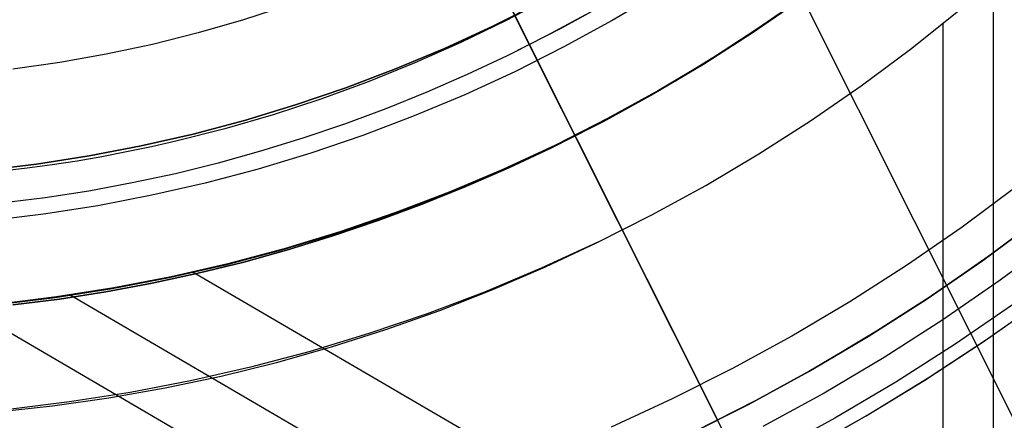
# Model space of a CAD drawing. Header units: millimetres. Extents: x 10802 to 11966, y -167 to 850.
# Tile 44 of 182: x 11388 to 11418, y 430 to 442. Entities that reach past the tile are written whole.
import ezdxf

# ---------------------------------------------------------------- set-up
doc = ezdxf.new("R2010")
doc.units = ezdxf.units.MM
for name, color, linetype in [('1', 7, 'Continuous'), ('color', 7, 'Continuous'), ('luz', 7, 'Continuous')]:
    doc.layers.add(name, color=color, linetype=linetype)

msp = doc.modelspace()

# ---------------------------------------------------------------- linework, layer by layer
at = {"layer": '1', "color": 250, "true_color": 0x111111}
for p, q in [((11417.451, 541.189, 45.792), (11417.451, 424.503, 45.792)), ((11407.491, 442.414, 228.525), (11406.081, 441.578, 228.525)), ((11396.422, 442.034, 98.631), (11395.081, 441.599, 98.631)), ((11402.523, 441.413, 89.131), (11403.941, 442.126, 89.131)), ((11403.941, 442.126, 92.4), (11402.523, 441.413, 92.4)), ((11404.254, 442.28, 95.668), (11402.922, 441.582, 95.668)), ((11405.98, 442.129, 89.131), (11404.566, 441.348, 89.131)), ((11411.687, 442.182, 75.162), (11410.266, 441.201, 75.162)), ((11410.346, 441.279, 64.238), (11411.501, 442.075, 64.238)), ((11411.501, 442.075, 86.085), (11410.346, 441.279, 86.085)), ((11405.284, 441.748, 89.131), (11404.124, 441.123, 89.131)), ((11414.985, 440.726, 61.1), (11416.419, 441.87, 61.1)), ((11395.081, 441.599, 98.631), (11393.726, 441.211, 98.631)), ((11402.922, 441.582, 95.668), (11401.568, 440.928, 95.668)), ((11406.081, 441.578, 228.525), (11404.642, 440.791, 228.525)), ((11415.95, 441.512, 61.1), (11415.95, 427.014, 61.1)), ((11393.726, 441.211, 98.631), (11392.358, 440.869, 98.631)), ((11401.081, 440.749, 89.131), (11402.523, 441.413, 89.131)), ((11402.523, 441.413, 92.4), (11401.081, 440.749, 92.4)), ((11404.566, 441.348, 89.131), (11403.126, 440.616, 89.131)), ((11410.266, 441.201, 75.162), (11408.812, 440.27, 75.162)), ((11409.17, 440.514, 64.238), (11410.346, 441.279, 64.238)), ((11410.346, 441.279, 86.085), (11409.17, 440.514, 86.085)), ((11392.358, 440.869, 98.631), (11390.98, 440.575, 98.631)), ((11401.568, 440.928, 95.668), (11400.194, 440.319, 95.668)), ((11404.124, 441.123, 89.131), (11402.948, 440.53, 89.131)), ((11390.98, 440.575, 98.631), (11389.592, 440.329, 98.631)), ((11399.617, 440.135, 89.131), (11401.081, 440.749, 89.131)), ((11401.081, 440.749, 92.4), (11399.617, 440.135, 92.4)), ((11404.642, 440.791, 228.525), (11403.177, 440.054, 228.525)), ((11413.512, 439.632, 61.1), (11414.985, 440.726, 61.1)), ((11389.592, 440.329, 98.631), (11388.196, 440.131, 98.631)), ((11400.194, 440.319, 95.668), (11398.801, 439.756, 95.668)), ((11402.948, 440.53, 89.131), (11401.756, 439.97, 89.131)), ((11408.812, 440.27, 75.162), (11407.327, 439.39, 75.162)), ((11407.973, 439.782, 64.238), (11409.17, 440.514, 64.238)), ((11409.17, 440.514, 86.085), (11407.973, 439.782, 86.085)), ((11398.133, 439.572, 89.131), (11399.617, 440.135, 89.131)), ((11399.617, 440.135, 92.4), (11398.133, 439.572, 92.4)), ((11403.177, 440.054, 228.525), (11401.688, 439.368, 228.525)), ((11398.801, 439.756, 95.668), (11397.389, 439.239, 95.668)), ((11401.756, 439.97, 89.131), (11400.55, 439.443, 89.131)), ((11406.757, 439.082, 64.238), (11407.973, 439.782, 64.238)), ((11407.973, 439.782, 86.085), (11406.757, 439.082, 86.085)), ((11396.63, 439.061, 89.131), (11398.133, 439.572, 89.131)), ((11398.133, 439.572, 92.4), (11396.63, 439.061, 92.4)), ((11400.55, 439.443, 89.131), (11399.329, 438.95, 89.131)), ((11407.327, 439.39, 75.162), (11405.812, 438.561, 75.162)), ((11412.003, 438.59, 61.1), (11413.512, 439.632, 61.1)), ((11397.389, 439.239, 95.668), (11395.962, 438.77, 95.668)), ((11401.688, 439.368, 228.525), (11400.176, 438.734, 228.525)), ((11395.11, 438.602, 89.131), (11396.63, 439.061, 89.131)), ((11396.63, 439.061, 92.4), (11395.11, 438.602, 92.4)), ((11399.329, 438.95, 89.131), (11398.095, 438.491, 89.131)), ((11405.522, 438.417, 64.238), (11406.757, 439.082, 64.238)), ((11406.757, 439.082, 86.085), (11405.522, 438.417, 86.085)), ((11393.575, 438.195, 89.131), (11395.11, 438.602, 89.131)), ((11395.11, 438.602, 92.4), (11393.575, 438.195, 92.4)), ((11395.962, 438.77, 95.668), (11394.519, 438.349, 95.668)), ((11400.176, 438.734, 228.525), (11398.643, 438.153, 228.525)), ((11405.812, 438.561, 75.162), (11404.27, 437.785, 75.162)), ((11410.458, 437.6, 61.1), (11412.003, 438.59, 61.1)), ((11394.519, 438.349, 95.668), (11393.061, 437.979, 95.668)), ((11398.095, 438.491, 89.131), (11396.848, 438.068, 89.131)), ((11404.27, 437.785, 64.238), (11405.522, 438.417, 64.238)), ((11405.522, 438.417, 86.085), (11404.27, 437.785, 86.085)), ((11392.028, 437.842, 89.131), (11393.575, 438.195, 89.131)), ((11393.575, 438.195, 92.4), (11392.028, 437.842, 92.4)), ((11393.061, 437.979, 95.668), (11392.328, 437.812, 95.668)), ((11396.848, 438.068, 89.131), (11395.59, 437.68, 89.131)), ((11398.643, 438.153, 228.525), (11397.091, 437.625, 228.525)), ((11390.469, 437.542, 89.131), (11392.028, 437.842, 89.131)), ((11392.028, 437.842, 92.4), (11390.469, 437.542, 92.4)), ((11391.591, 437.659, 95.668), (11390.852, 437.518, 95.668)), ((11392.328, 437.812, 95.668), (11391.591, 437.659, 95.668)), ((11395.59, 437.68, 89.131), (11394.322, 437.328, 89.131)), ((11397.091, 437.625, 228.525), (11395.521, 437.15, 228.525)), ((11404.27, 437.785, 75.162), (11402.702, 437.063, 75.162)), ((11403.001, 437.189, 64.238), (11404.27, 437.785, 64.238)), ((11404.27, 437.785, 86.085), (11403.001, 437.189, 86.085)), ((11388.9, 437.297, 89.131), (11390.469, 437.542, 89.131)), ((11390.469, 437.542, 92.4), (11388.9, 437.297, 92.4)), ((11390.11, 437.39, 95.668), (11389.365, 437.276, 95.668)), ((11390.852, 437.518, 95.668), (11390.11, 437.39, 95.668)), ((11394.322, 437.328, 89.131), (11393.044, 437.012, 89.131)), ((11408.88, 436.664, 61.1), (11410.458, 437.6, 61.1)), ((11387.324, 437.105, 89.131), (11388.9, 437.297, 89.131)), ((11388.9, 437.297, 92.4), (11387.324, 437.105, 92.4)), ((11388.617, 437.175, 95.668), (11387.868, 437.087, 95.668)), ((11389.365, 437.276, 95.668), (11388.617, 437.175, 95.668)), ((11395.521, 437.15, 228.525), (11393.936, 436.731, 228.525)), ((11402.702, 437.063, 75.162), (11401.109, 436.396, 75.162)), ((11401.716, 436.628, 64.238), (11403.001, 437.189, 64.238)), ((11403.001, 437.189, 86.085), (11401.716, 436.628, 86.085)), ((11393.044, 437.012, 89.131), (11391.756, 436.734, 89.131)), ((11390.461, 436.494, 89.131), (11389.159, 436.292, 89.131)), ((11391.756, 436.734, 89.131), (11390.461, 436.494, 89.131)), ((11393.936, 436.731, 228.525), (11392.338, 436.366, 228.525)), ((11400.416, 436.103, 64.238), (11401.716, 436.628, 64.238)), ((11401.716, 436.628, 86.085), (11400.416, 436.103, 86.085)), ((11407.27, 435.783, 61.1), (11408.88, 436.664, 61.1)), ((11418.146, 436.62, 236.621), (11416.53, 435.419, 236.621)), ((11389.159, 436.292, 89.131), (11387.85, 436.13, 89.131)), ((11392.338, 436.366, 228.525), (11390.728, 436.056, 228.525)), ((11401.109, 436.396, 75.162), (11399.495, 435.783, 75.162)), ((11390.728, 436.056, 228.525), (11389.108, 435.803, 228.525)), ((11399.101, 435.615, 64.238), (11400.416, 436.103, 64.238)), ((11400.416, 436.103, 86.085), (11399.101, 435.615, 86.085)), ((11389.108, 435.803, 228.525), (11387.48, 435.605, 228.525)), ((11397.774, 435.163, 64.238), (11399.101, 435.615, 64.238)), ((11399.101, 435.615, 86.085), (11397.774, 435.163, 86.085)), ((11399.495, 435.783, 75.162), (11397.861, 435.227, 75.162)), ((11405.631, 434.958, 61.1), (11407.27, 435.783, 61.1)), ((11416.53, 435.419, 236.621), (11414.872, 434.275, 236.621)), ((11397.861, 435.227, 75.162), (11396.208, 434.728, 75.162)), ((11396.435, 434.75, 64.238), (11397.774, 435.163, 64.238)), ((11397.774, 435.163, 86.085), (11396.435, 434.75, 86.085)), ((11419.337, 435.073, 241.281), (11417.666, 433.832, 241.281)), ((11396.208, 434.728, 75.162), (11394.539, 434.286, 75.162)), ((11395.084, 434.376, 64.238), (11396.435, 434.75, 64.238)), ((11396.435, 434.75, 86.085), (11395.084, 434.376, 86.085)), ((11405.631, 434.958, 61.1), (11403.965, 434.191, 61.1)), ((11404.09, 434.23, 61.1), (11405.631, 434.958, 61.1)), ((11394.539, 434.286, 75.162), (11392.856, 433.902, 75.162)), ((11393.723, 434.04, 64.238), (11395.084, 434.376, 64.238)), ((11395.084, 434.376, 86.085), (11393.723, 434.04, 86.085)), ((11403.965, 434.191, 61.1), (11402.273, 433.481, 61.1)), ((11402.524, 433.554, 61.1), (11404.09, 434.23, 61.1)), ((11414.872, 434.275, 236.621), (11413.177, 433.189, 236.621)), ((11392.856, 433.902, 75.162), (11391.16, 433.576, 75.162)), ((11392.352, 433.744, 64.238), (11393.723, 434.04, 64.238)), ((11393.723, 434.04, 86.085), (11392.352, 433.744, 86.085)), ((11417.666, 433.832, 241.281), (11415.953, 432.65, 241.281)), ((11391.16, 433.576, 75.162), (11389.454, 433.309, 75.162)), ((11390.973, 433.488, 64.238), (11392.352, 433.744, 64.238)), ((11392.352, 433.744, 86.085), (11390.973, 433.488, 86.085)), ((11400.938, 432.931, 61.1), (11402.524, 433.554, 61.1)), ((11389.454, 433.309, 75.162), (11387.74, 433.1, 75.162)), ((11388.193, 433.1, 64.238), (11389.586, 433.273, 64.238)), ((11389.586, 433.273, 86.085), (11388.193, 433.1, 86.085)), ((11389.586, 433.273, 64.238), (11390.973, 433.488, 64.238)), ((11390.973, 433.488, 86.085), (11389.586, 433.273, 86.085)), ((11402.273, 433.481, 61.1), (11400.557, 432.831, 61.1)), ((11399.331, 432.36, 61.1), (11400.938, 432.931, 61.1)), ((11413.177, 433.189, 236.621), (11411.444, 432.163, 236.621)), ((11400.557, 432.831, 61.1), (11398.82, 432.24, 61.1)), ((11415.953, 432.65, 241.281), (11414.201, 431.528, 241.281)), ((11397.706, 431.844, 61.1), (11399.331, 432.36, 61.1)), ((11398.82, 432.24, 61.1), (11397.064, 431.709, 61.1)), ((11411.444, 432.163, 236.621), (11409.678, 431.196, 236.621)), ((11396.065, 431.382, 61.1), (11397.706, 431.844, 61.1)), ((11397.064, 431.709, 61.1), (11395.29, 431.239, 61.1)), ((11414.201, 431.528, 241.281), (11412.411, 430.466, 241.281)), ((11395.29, 431.239, 61.1), (11393.501, 430.831, 61.1)), ((11394.409, 430.975, 61.1), (11396.065, 431.382, 61.1)), ((11409.678, 431.196, 236.621), (11407.879, 430.291, 236.621)), ((11392.741, 430.623, 61.1), (11394.409, 430.975, 61.1)), ((11391.062, 430.327, 61.1), (11392.741, 430.623, 61.1)), ((11393.501, 430.831, 61.1), (11391.699, 430.484, 61.1)), ((11389.374, 430.088, 61.1), (11391.062, 430.327, 61.1)), ((11391.699, 430.484, 61.1), (11389.886, 430.201, 61.1)), ((11407.879, 430.291, 236.621), (11406.05, 429.449, 236.621)), ((11412.411, 430.466, 241.281), (11410.585, 429.468, 241.281)), ((11387.679, 429.904, 61.1), (11389.374, 430.088, 61.1)), ((11389.886, 430.201, 61.1), (11388.065, 429.979, 61.1))]:
    msp.add_line(p, q, dxfattribs=at)
at = {"layer": '1', "color": 29, "true_color": 0x4d342b}
for p, q in [((11410.419, 441.326, 34.462), (11411.845, 442.319, 34.462)), ((11410.419, 441.326, 42.462), (11411.845, 442.319, 42.462)), ((11410.419, 441.326, 70.562), (11411.845, 442.319, 70.562)), ((11410.419, 441.326, 76.062), (11411.845, 442.319, 76.062)), ((11411.845, 442.319, 38.462), (11410.419, 441.326, 38.462)), ((11411.845, 442.319, 73.312), (11410.419, 441.326, 73.312)), ((11408.959, 440.383, 34.462), (11410.419, 441.326, 34.462)), ((11408.959, 440.383, 42.462), (11410.419, 441.326, 42.462)), ((11408.959, 440.383, 70.562), (11410.419, 441.326, 70.562)), ((11408.959, 440.383, 76.062), (11410.419, 441.326, 76.062)), ((11410.419, 441.326, 38.462), (11408.959, 440.383, 38.462)), ((11410.419, 441.326, 73.312), (11408.959, 440.383, 73.312)), ((11407.468, 439.492, 34.462), (11408.959, 440.383, 34.462)), ((11407.468, 439.492, 42.462), (11408.959, 440.383, 42.462)), ((11407.468, 439.492, 70.562), (11408.959, 440.383, 70.562)), ((11407.468, 439.492, 76.062), (11408.959, 440.383, 76.062)), ((11408.959, 440.383, 38.462), (11407.468, 439.492, 38.462)), ((11408.959, 440.383, 73.312), (11407.468, 439.492, 73.312)), ((11405.946, 438.653, 34.462), (11407.468, 439.492, 34.462)), ((11405.946, 438.653, 42.462), (11407.468, 439.492, 42.462)), ((11405.946, 438.653, 70.562), (11407.468, 439.492, 70.562)), ((11405.946, 438.653, 76.062), (11407.468, 439.492, 76.062)), ((11407.468, 439.492, 38.462), (11405.946, 438.653, 38.462)), ((11407.468, 439.492, 73.312), (11405.946, 438.653, 73.312)), ((11404.396, 437.867, 34.462), (11405.946, 438.653, 34.462)), ((11404.396, 437.867, 42.462), (11405.946, 438.653, 42.462)), ((11404.396, 437.867, 70.562), (11405.946, 438.653, 70.562)), ((11404.396, 437.867, 76.062), (11405.946, 438.653, 76.062)), ((11405.946, 438.653, 38.462), (11404.396, 437.867, 38.462)), ((11405.946, 438.653, 73.312), (11404.396, 437.867, 73.312)), ((11402.82, 437.136, 34.462), (11404.396, 437.867, 34.462)), ((11402.82, 437.136, 42.462), (11404.396, 437.867, 42.462)), ((11402.82, 437.136, 70.562), (11404.396, 437.867, 70.562)), ((11402.82, 437.136, 76.062), (11404.396, 437.867, 76.062)), ((11404.396, 437.867, 38.462), (11402.82, 437.136, 38.462)), ((11404.396, 437.867, 73.312), (11402.82, 437.136, 73.312)), ((11401.219, 436.46, 34.462), (11402.82, 437.136, 34.462)), ((11401.219, 436.46, 42.462), (11402.82, 437.136, 42.462)), ((11401.219, 436.46, 70.562), (11402.82, 437.136, 70.562)), ((11401.219, 436.46, 76.062), (11402.82, 437.136, 76.062)), ((11402.82, 437.136, 38.462), (11401.219, 436.46, 38.462)), ((11402.82, 437.136, 73.312), (11401.219, 436.46, 73.312)), ((11399.596, 435.84, 34.462), (11401.219, 436.46, 34.462)), ((11399.596, 435.84, 42.462), (11401.219, 436.46, 42.462)), ((11399.596, 435.84, 70.562), (11401.219, 436.46, 70.562)), ((11399.596, 435.84, 76.062), (11401.219, 436.46, 76.062)), ((11401.219, 436.46, 38.462), (11399.596, 435.84, 38.462)), ((11401.219, 436.46, 73.312), (11399.596, 435.84, 73.312)), ((11397.952, 435.276, 34.462), (11399.596, 435.84, 34.462)), ((11397.952, 435.276, 42.462), (11399.596, 435.84, 42.462)), ((11397.952, 435.276, 70.562), (11399.596, 435.84, 70.562)), ((11397.952, 435.276, 76.062), (11399.596, 435.84, 76.062)), ((11399.596, 435.84, 38.462), (11397.952, 435.276, 38.462)), ((11399.596, 435.84, 73.312), (11397.952, 435.276, 73.312)), ((11419.066, 435.853, 70.562), (11417.41, 434.614, 70.562)), ((11396.29, 434.77, 34.462), (11397.952, 435.276, 34.462)), ((11396.29, 434.77, 42.462), (11397.952, 435.276, 42.462)), ((11396.29, 434.77, 70.562), (11397.952, 435.276, 70.562)), ((11396.29, 434.77, 76.062), (11397.952, 435.276, 76.062)), ((11397.952, 435.276, 38.462), (11396.29, 434.77, 38.462)), ((11397.952, 435.276, 73.312), (11396.29, 434.77, 73.312)), ((11394.611, 434.323, 34.462), (11396.29, 434.77, 34.462)), ((11394.611, 434.323, 42.462), (11396.29, 434.77, 42.462)), ((11394.611, 434.323, 70.562), (11396.29, 434.77, 70.562)), ((11394.611, 434.323, 76.062), (11396.29, 434.77, 76.062)), ((11396.29, 434.77, 38.462), (11394.611, 434.323, 38.462)), ((11396.29, 434.77, 73.312), (11394.611, 434.323, 73.312)), ((11417.41, 434.614, 70.562), (11415.713, 433.432, 70.562)), ((11392.917, 433.934, 34.462), (11394.611, 434.323, 34.462)), ((11392.917, 433.934, 42.462), (11394.611, 434.323, 42.462)), ((11392.917, 433.934, 70.562), (11394.611, 434.323, 70.562)), ((11392.917, 433.934, 76.062), (11394.611, 434.323, 76.062)), ((11394.611, 434.323, 38.462), (11392.917, 433.934, 38.462)), ((11394.611, 434.323, 73.312), (11392.917, 433.934, 73.312)), ((11391.211, 433.604, 34.462), (11392.917, 433.934, 34.462)), ((11391.211, 433.604, 42.462), (11392.917, 433.934, 42.462)), ((11391.211, 433.604, 70.562), (11392.917, 433.934, 70.562)), ((11391.211, 433.604, 76.062), (11392.917, 433.934, 76.062)), ((11392.917, 433.934, 38.462), (11391.211, 433.604, 38.462)), ((11392.917, 433.934, 73.312), (11391.211, 433.604, 73.312)), ((11393.577, 434.078, 70.562), (11404.674, 427.604, 70.562)), ((11389.495, 433.333, 34.462), (11391.211, 433.604, 34.462)), ((11389.495, 433.333, 42.462), (11391.211, 433.604, 42.462)), ((11389.495, 433.333, 70.562), (11391.211, 433.604, 70.562)), ((11389.495, 433.333, 76.062), (11391.211, 433.604, 76.062)), ((11391.211, 433.604, 38.462), (11389.495, 433.333, 38.462)), ((11391.211, 433.604, 73.312), (11389.495, 433.333, 73.312)), ((11387.77, 433.122, 34.462), (11389.495, 433.333, 34.462)), ((11387.77, 433.122, 42.462), (11389.495, 433.333, 42.462)), ((11387.77, 433.122, 70.562), (11389.495, 433.333, 70.562)), ((11387.77, 433.122, 76.062), (11389.495, 433.333, 76.062)), ((11389.495, 433.333, 38.462), (11387.77, 433.122, 38.462)), ((11389.495, 433.333, 73.312), (11387.77, 433.122, 73.312)), ((11389.909, 433.393, 76.062), (11407.974, 422.853, 76.062)), ((11415.713, 433.432, 70.562), (11413.976, 432.31, 70.562)), ((11386.802, 433.031, 42.462), (11410.499, 419.205, 42.462)), ((11413.976, 432.31, 70.562), (11412.201, 431.249, 70.562)), ((11412.201, 431.249, 70.562), (11410.39, 430.251, 70.562)), ((11410.39, 430.251, 70.562), (11408.546, 429.316, 70.562))]:
    msp.add_line(p, q, dxfattribs=at)
at = {"layer": 'color', "color": 254, "true_color": 0xcad1ee}
for p, q in [((11409.237, 429.657, 19.162), (11397.058, 453.957, 19.162)), ((11398.251, 451.556, 21.262), (11415.277, 417.583, 21.262)), ((11418.797, 435.644, 19.162), (11417.146, 434.422, 19.162)), ((11417.146, 434.422, 17.162), (11418.797, 435.644, 17.162)), ((11418.797, 435.644, 18.162), (11417.146, 434.422, 18.162)), ((11417.146, 434.422, 19.162), (11415.454, 433.258, 19.162)), ((11415.454, 433.258, 17.162), (11417.146, 434.422, 17.162)), ((11417.146, 434.422, 18.162), (11415.454, 433.258, 18.162)), ((11415.454, 433.258, 19.162), (11413.723, 432.153, 19.162)), ((11413.723, 432.153, 17.162), (11415.454, 433.258, 17.162)), ((11415.454, 433.258, 18.162), (11413.723, 432.153, 18.162)), ((11417.284, 432.08, 19.162), (11419.007, 433.302, 19.162)), ((11417.284, 432.08, 20.212), (11419.007, 433.302, 20.212)), ((11418.063, 433.123, 17.162), (11416.325, 431.927, 17.162)), ((11417.126, 431.972, 21.262), (11418.801, 433.152, 21.262)), ((11413.723, 432.153, 19.162), (11411.954, 431.108, 19.162)), ((11411.954, 431.108, 17.162), (11413.723, 432.153, 17.162)), ((11413.723, 432.153, 18.162), (11411.954, 431.108, 18.162)), ((11415.52, 430.918, 19.162), (11417.284, 432.08, 19.162)), ((11415.52, 430.918, 20.212), (11417.284, 432.08, 20.212)), ((11416.325, 431.927, 17.162), (11414.548, 430.792, 17.162)), ((11415.413, 430.85, 21.262), (11417.126, 431.972, 21.262)), ((11411.954, 431.108, 19.162), (11410.151, 430.125, 19.162)), ((11410.151, 430.125, 17.162), (11411.954, 431.108, 17.162)), ((11411.954, 431.108, 18.162), (11410.151, 430.125, 18.162)), ((11413.717, 429.817, 19.162), (11415.52, 430.918, 19.162)), ((11413.717, 429.817, 20.212), (11415.52, 430.918, 20.212)), ((11414.548, 430.792, 17.162), (11412.732, 429.72, 17.162)), ((11413.663, 429.785, 21.262), (11415.413, 430.85, 21.262)), ((11410.151, 430.125, 19.162), (11408.315, 429.204, 19.162)), ((11408.315, 429.204, 17.162), (11410.151, 430.125, 17.162)), ((11410.151, 430.125, 18.162), (11408.315, 429.204, 18.162)), ((11412.732, 429.72, 17.162), (11410.88, 428.71, 17.162)), ((11411.878, 428.779, 19.162), (11413.717, 429.817, 19.162)), ((11411.878, 428.779, 20.212), (11413.717, 429.817, 20.212)), ((11411.878, 428.779, 21.262), (11413.663, 429.785, 21.262)), ((11409.237, 429.657, 19.162), (11409.237, 429.657, 17.162))]:
    msp.add_line(p, q, dxfattribs=at)
at = {"layer": 'luz', "color": 254, "true_color": 0xcad1ee}
for p, q in [((11321.883, 621.387, -40.088), (11457.356, 351.379, -40.088)), ((11321.883, 621.387, -41.588), (11457.356, 351.379, -41.588))]:
    msp.add_line(p, q, dxfattribs=at)

doc.saveas('drawing.dxf')
